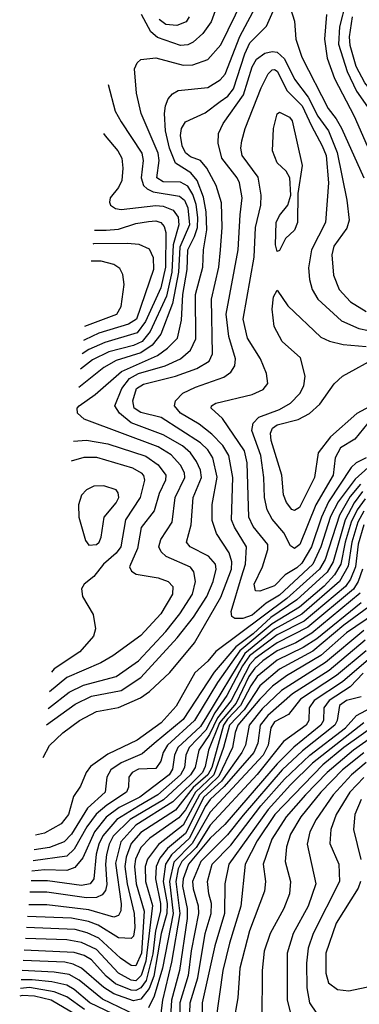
# Model space of a CAD drawing. Extents: x 997026 to 1115308, y 536381 to 619039.
# Tile 7 of 256: x 998805 to 1000177, y 547629 to 551604. Entities that reach past the tile are written whole.
import ezdxf

# ---------------------------------------------------------------- set-up
doc = ezdxf.new("R2010")
doc.units = 0

msp = doc.modelspace()

# ---------------------------------------------------------------- linework, layer by layer
at = {"layer": '0CON20XD'}
for points in [[(998900.2, 548624.9), (998925, 548673.1), (998980, 548725), (999046.8, 548775), (999115, 548811.4), (999205, 548827), (999293.5, 548866.5), (999329, 548891), (999412.2, 548967.8), (999511.9, 549088.1), (999617.3, 549272.7), (999661.1, 549385), (999662.8, 549415), (999652, 549452), (999599.8, 549529.8), (999582.6, 549582.6), (999582.8, 549647.2), (999603.6, 549756.4), (999585.9, 549835), (999565, 549867), (999535, 549895.5), (999377.3, 549997.3), (999295, 550017.7), (999267.4, 550035), (999262.2, 550065), (999277.5, 550115), (999305, 550132.3), (999435, 550164.2), (999521.5, 550195), (999570.3, 550225), (999583.8, 550255), (999580.3, 550475), (999609.2, 550605), (999617, 550675), (999623.2, 550765), (999620.2, 550865), (999598.9, 550935), (999561.6, 551005), (999535.2, 551035.2), (999495, 551050.5), (999475, 551066), (999461.2, 551095), (999454.2, 551135.8), (999458.8, 551165), (999475, 551190.9), (999555, 551228.2), (999615, 551273.7), (999645.5, 551294.6), (999669.3, 551325), (999714.2, 551465.8), (999735, 551509.8), (999802.3, 551577.7), (999835, 551650)], [(998913.2, 548756.3), (999029.1, 548840.9), (999095, 548873.2), (999214.5, 548895.5), (999295, 548947.5), (999442, 549108), (999507.8, 549192.2), (999561.5, 549275), (999587.1, 549335), (999598.6, 549385), (999596.3, 549405), (999568.5, 549438.5), (999493.6, 549475), (999479.3, 549495), (999497.8, 549565), (999506.7, 549675), (999540.3, 549755), (999536.2, 549785), (999519.8, 549820.2), (999495.1, 549855.1), (999463.3, 549883.3), (999385, 549927.2), (999255, 549976.7), (999208.3, 550015), (999190, 550045), (999218.3, 550115), (999249.4, 550155), (999285, 550175.3), (999393.5, 550206.5), (999454.7, 550235), (999495, 550270.3), (999516.9, 550315), (999515.5, 550494.5), (999545.5, 550605), (999547.5, 550675), (999560.6, 550755), (999558.6, 550828.6), (999547.6, 550887.6), (999522, 550955), (999496, 550985), (999434.5, 551024.5), (999410.5, 551085), (999394.8, 551155.2), (999390.2, 551225), (999393.7, 551256.3), (999405, 551284.2), (999421.9, 551305), (999445, 551317.5), (999565, 551330.5), (999615, 551361.2), (999635, 551384.6), (999694.1, 551535.9), (999769.2, 551675)], [(998919.7, 548823.4), (998925, 548826.7), (999005, 548889.4), (999062.8, 548917.2), (999195, 548952.6), (999285, 549015.6), (999395, 549133.5), (999452.1, 549205), (999503.1, 549285), (999515.2, 549335), (999508.4, 549375), (999495, 549393.1), (999396.7, 549436.7), (999376.6, 549455), (999367.4, 549475), (999375.8, 549505), (999420.6, 549575), (999433.7, 549675), (999472.7, 549755), (999470.5, 549775), (999454.4, 549805), (999416.5, 549846.5), (999365, 549879.1), (999065, 549991.5), (999038.5, 550015), (999037.7, 550035), (999046.1, 550045), (999109.7, 550090.3), (999216.3, 550183.7), (999362.2, 550247.8), (999402.6, 550277.4), (999442.2, 550317.8), (999458.6, 550391.4), (999463.7, 550495), (999481.3, 550595), (999484.7, 550675), (999512.1, 550727.9), (999523.2, 550765), (999525.2, 550805), (999517.7, 550857.7), (999505, 550898), (999485, 550931.7), (999455, 550947.7), (999385, 550949), (999358.7, 550965), (999368.1, 551035), (999364.3, 551065), (999296.2, 551225), (999276.8, 551306.8), (999269.2, 551405), (999279.8, 551430.2), (999295, 551443.5), (999355, 551450.5), (999465, 551420.2), (999505, 551421.1), (999565, 551442.8), (999617.5, 551502.5), (999706.8, 551685)], [(999600.7, 551655), (999579.2, 551595), (999545, 551548.2), (999506.2, 551513.8), (999485, 551501.9), (999455, 551500.2), (999361.4, 551531.4), (999334.4, 551554.4), (999296.9, 551625)], [(999898.8, 551648.8), (999915, 551597.5), (999920.4, 551525), (999945, 551452.9), (1000051.6, 551245), (1000084.2, 551204.2), (1000105.6, 551165.6), (1000195.8, 550965)], [(1000122.4, 551675), (1000097.8, 551575), (1000093.3, 551505), (1000127.6, 551395), (1000165.6, 551315.6), (1000229.3, 551225)], [(999490, 551615), (999478.2, 551595), (999439.7, 551580.3), (999395, 551584.8), (999368.1, 551605)], [(1000044.8, 551625), (1000036.4, 551525), (1000048, 551448), (1000076.4, 551366.4), (1000156.8, 551215), (1000209.6, 551095)], [(1001305, 551624.5), (1001194.8, 551545), (1001065.3, 551494.7), (1001014.1, 551465.9), (1000945, 551435.1), (1000915, 551413.5), (1000894.9, 551385), (1000864, 551296), (1000843.3, 551256.7), (1000689.2, 551120.8), (1000625, 551097.3), (1000555, 551083.5), (1000485, 551084.7), (1000395, 551103), (1000343.9, 551145), (1000293.8, 551235), (1000199.4, 551349.4), (1000165.1, 551415.1), (1000139.7, 551499.7), (1000137.6, 551535), (1000150.4, 551615)], [(1000278.8, 549855), (1000161.1, 549748.9), (1000092.1, 549657.9), (1000061.5, 549598.5), (1000022.1, 549475), (999989.7, 549405), (999855, 549281.1), (999801.6, 549248.4), (999745, 549200.3), (999706.5, 549186.5), (999675, 549186.7), (999662.9, 549195), (999660, 549215), (999701.6, 549355), (999717.4, 549405), (999721, 549475), (999672.5, 549555), (999661.5, 549585), (999666.7, 549755), (999650.7, 549845), (999625.6, 549885), (999581, 549931), (999530.7, 549970.7), (999455, 550015.2), (999430.2, 550045), (999434.8, 550065.2), (999464.2, 550095.8), (999515, 550120.2), (999629.8, 550160.2), (999658.8, 550181.2), (999673.9, 550206.1), (999677.5, 550235), (999649.5, 550325), (999638.9, 550415), (999687.8, 550675), (999696.6, 550816.6), (999703.9, 550885), (999693, 550945), (999684.3, 550965), (999621.5, 551045), (999607.2, 551105), (999608.1, 551145), (999626.7, 551185), (999708.9, 551301.1), (999745, 551413.2), (999761.3, 551445), (999795, 551468.4), (999825, 551475.2), (999845, 551472.3), (999875.5, 551445.5), (999915, 551363.8), (999970.8, 551290.8), (1000009.9, 551215), (1000052.9, 551155), (1000088.1, 551068.1), (1000127.5, 550875), (1000135.8, 550795), (1000127.3, 550762.7), (1000075, 550689.6), (1000066.6, 550655), (1000072.5, 550572.5), (1000096.5, 550515), (1000141.5, 550465), (1000205, 550425.2)], [(1000205, 549834.9), (1000165.1, 549814.9), (1000144.2, 549795.8), (1000052.5, 549657.5), (1000024.1, 549595), (999983.8, 549475), (999945, 549409.7), (999925, 549390.8), (999877.3, 549362.7), (999835, 549318.5), (999775, 549296.7), (999757.7, 549297.7), (999752.7, 549325), (999785.6, 549394.4), (999808.3, 549465), (999807.7, 549485), (999747.9, 549557.9), (999730.4, 549595), (999724.5, 549815), (999713, 549863), (999624.4, 549994.4), (999578.9, 550035), (999580.6, 550045), (999597.5, 550055), (999745, 550091), (999789.3, 550110.7), (999807.3, 550135), (999802.5, 550175), (999778.1, 550235), (999725, 550317.5), (999707.9, 550395), (999753, 550645), (999758.4, 550765), (999779, 550855), (999781.2, 550895), (999768.2, 550968.1), (999704.2, 551055), (999699.2, 551085), (999702.5, 551115), (999716.3, 551165), (999780.6, 551329.4), (999808.9, 551385), (999825, 551401.2), (999835, 551402.9), (999845, 551396.4), (999886.4, 551316.4), (999945.9, 551255.9), (999983.5, 551175), (1000027.8, 551095), (1000043.2, 551055), (1000052.7, 550945), (1000040.2, 550785), (999984.8, 550675), (999972.2, 550602.2), (999976.2, 550555), (999986.2, 550515), (1000010, 550475), (1000105, 550388.6), (1000175, 550357.5), (1000215, 550348.6)], [(999162.5, 551342.1), (999190.5, 551235), (999215, 551192.1), (999298.8, 551065), (999304.1, 551035), (999296.4, 550965), (999305.7, 550935), (999320.4, 550920.4), (999345, 550909.4), (999451.5, 550891.5), (999470.5, 550875), (999485, 550843.9), (999490.8, 550775), (999452.1, 550685), (999446.7, 550585), (999422.5, 550457.5), (999375.9, 550334.1), (999340.7, 550289.3), (999295, 550259.4), (999195, 550227.8), (999145, 550199.2), (999044.2, 550119.2)], [(999845, 550667.5), (999838.9, 550695), (999841.5, 550785), (999855, 550814), (999888, 550855), (999901.2, 550895), (999896.2, 550965), (999881.7, 550991.7), (999845, 551026), (999826.7, 551075), (999830, 551165), (999845, 551223.3), (999855, 551230), (999895, 551210), (999906.4, 551195), (999946.9, 551015), (999928.3, 550901.7), (999928.2, 550785), (999915, 550754.2), (999879.4, 550720.6), (999855, 550672.5), (999845, 550667.5)], [(999144, 551144.9), (999150, 551135), (999201.4, 551075), (999218, 551045), (999222.2, 551005), (999218.4, 550955), (999205, 550926.9), (999170.7, 550885), (999167.7, 550867.7), (999172.7, 550855), (999191.7, 550841.7), (999215, 550837.7), (999355, 550854), (999385, 550851.5), (999424.9, 550834.9), (999445, 550807.1), (999448.4, 550775), (999425.2, 550695), (999419.9, 550585), (999397.9, 550487.9), (999332.1, 550345), (999299.4, 550305), (999265, 550288.5), (999165, 550262.6), (999099.1, 550230.9), (999051.4, 550192.3)], [(999107.1, 550754.2), (999155, 550753.8), (999205, 550758), (999275, 550780.5), (999325, 550789.3), (999355, 550791.7), (999375.1, 550785.1), (999389.5, 550769.5), (999395.4, 550745), (999393.8, 550605), (999375, 550521.4), (999313.8, 550385), (999280, 550340), (999149.5, 550300.5), (999085, 550272.8), (999057.6, 550254.4)], [(999101.7, 550699.5), (999105, 550700), (999241.1, 550701.1), (999287, 550697), (999328.1, 550678.1), (999344.1, 550644.1), (999345.6, 550595), (999277.1, 550395), (999245.3, 550374.7), (999125, 550337.9), (999068.3, 550311.7), (999062.9, 550308.2)], [(999068.6, 550366.2), (999197.5, 550415), (999215, 550446.2), (999226.7, 550535), (999222.5, 550575), (999209.4, 550599.4), (999185, 550615.8), (999135, 550628.4), (999094.6, 550628.3)], [(1000211.4, 549975), (1000159.1, 549910.9), (1000101.4, 549875), (1000079.7, 549835), (1000071.3, 549765), (1000001.6, 549645), (999937.6, 549485), (999915, 549468.4), (999899.9, 549479.9), (999871.7, 549531.7), (999825, 549586.8), (999804.8, 549625), (999793.8, 549675), (999791.7, 549755), (999779.5, 549845), (999743.1, 549945), (999747.9, 549975), (999771.3, 549998.7), (999855, 550030.3), (999898.9, 550055), (999937.5, 550095), (999953.7, 550125), (999958.2, 550165), (999939.2, 550239.2), (999865.6, 550305), (999833.5, 550365), (999824.6, 550435), (999831.1, 550485), (999845, 550512.5), (999888.9, 550448.9), (1000022.4, 550322.4), (1000056.4, 550306.4), (1000111.9, 550291.9), (1000205, 550285.1)], [(1000010.5, 549855), (999995.7, 549755), (999935, 549634.7), (999915, 549622), (999905, 549626.8), (999883.2, 549655), (999871.4, 549685), (999864.3, 549765), (999820.8, 549905), (999818.8, 549935), (999826.3, 549955), (999845, 549968.4), (999929.7, 549990.3), (999976.4, 550013.6), (1000018.3, 550051.7), (1000076.2, 550133.8), (1000108.9, 550165), (1000256.8, 550245)], [(1000257.7, 550062.3), (1000166.7, 550013.3), (1000060.4, 549919.6), (1000010.5, 549855)], [(999022.6, 549901.9), (999075, 549906.3), (999161.7, 549891.7), (999315, 549841), (999365, 549807.1), (999396, 549765), (999394, 549745), (999368.5, 549691.5), (999348.4, 549621.6), (999296.5, 549553.5), (999280.7, 549469.3), (999248.2, 549395), (999257.3, 549377.3), (999275.2, 549365.2), (999365, 549350.4), (999405.4, 549335), (999423.5, 549315), (999422.7, 549285), (999375.2, 549205), (999295, 549118.1), (999181.5, 549035), (999133.3, 549006.7), (998995, 548948.5), (998926, 548890.4)], [(999014.7, 549822.4), (999065, 549838), (999115, 549837.2), (999260.5, 549795), (999295.3, 549775), (999305, 549763.3), (999308.9, 549745), (999291.9, 549675), (999232.7, 549585), (999214.1, 549475), (999195, 549450), (999143.6, 549405), (999105, 549356.5), (999065.7, 549325), (999054.5, 549305.5), (999059.4, 549275), (999102.6, 549202.6), (999110.9, 549145), (999102.9, 549115), (999047.7, 549052.3), (998945, 548982.4), (998933.4, 548969)], [(1000181.7, 549728.3), (1000140.8, 549679.2), (1000097.1, 549602.9), (1000039.5, 549425), (1000016.5, 549385), (999885, 549266.6), (999597.3, 549052.7), (999565, 549014.2), (999512.5, 548967.5), (999437.2, 548832.8), (999376.7, 548765), (999280.3, 548695), (999161.4, 548638.6), (999090.6, 548589.4), (999073.1, 548565), (999050.9, 548509.1), (999022.7, 548467.3), (999003, 548395), (998973, 548357), (998905, 548319.1), (998869.3, 548312)], [(999085, 549482.9), (999115, 549484.6), (999126.2, 549495), (999133.8, 549515), (999146, 549595), (999195, 549652.7), (999205.3, 549675), (999203.5, 549693.5), (999195, 549705.5), (999145, 549722.3), (999105, 549720.8), (999075, 549706.2), (999055, 549684.2), (999042.9, 549645), (999044.5, 549595.5), (999070.9, 549500.9), (999085, 549482.9)], [(1000200.3, 549669.7), (1000168.7, 549625), (1000144.2, 549575), (1000119.7, 549495), (1000102.4, 549405), (1000077.6, 549362.4), (1000035, 549316.4), (999935, 549232.1), (999825, 549164.4), (999695, 549055.1), (999605, 548927.6), (999511.7, 548775), (999401.7, 548675), (999384.6, 548645), (999375, 548610), (999355, 548580.8), (999285, 548577.4), (999259.7, 548565), (999246.7, 548545), (999245.2, 548505), (999236.7, 548485), (999156.9, 548433.1), (999114.1, 548395.9), (999076.8, 548345), (999025, 548254.8), (998995, 548226.7), (998859, 548207.9)], [(1000190.8, 549699.2), (1000156.3, 549653.7), (1000120, 549585), (1000071.3, 549415), (1000046.9, 549373.1), (999925, 549261.3), (999820.3, 549189.7), (999748.2, 549125), (999677.8, 549072.2), (999590.7, 548969.3), (999465, 548779.1), (999348.7, 548681.3), (999300.3, 548639.7), (999215, 548603.1), (999173, 548575), (999156.8, 548545), (999150.6, 548485), (999079.3, 548420.7), (999015, 548315.2), (998985, 548284.2), (998925, 548261.8), (998863.4, 548252.6)], [(1000195, 549619.3), (1000171.6, 549575), (1000147.5, 549495), (1000132.2, 549397.8), (1000096.6, 549335), (999945, 549203.5), (999835, 549143.2), (999714.7, 549045.3), (999560.4, 548789.6), (999535, 548750.4), (999443.5, 548665), (999430.8, 548635), (999422.7, 548577.3), (999409, 548555), (999290, 548465), (999206.4, 548423.6), (999155, 548384.6), (999107.1, 548325), (999059.9, 548220.1), (999028.4, 548181.6), (998995, 548169.3), (998905, 548171.3), (998854.9, 548166.2)], [(1000195.9, 549565), (1000173.2, 549486.8), (1000161.8, 549395), (1000141.2, 549345), (1000121.6, 549315), (999955, 549175.9), (999845, 549120.4), (999734, 549035), (999704.9, 548995), (999642.7, 548875), (999594.1, 548805.9), (999557.7, 548735), (999489.9, 548665), (999477, 548635), (999470.8, 548585), (999455.1, 548555), (999363, 548475), (999285, 548429.1), (999197, 548375), (999140.8, 548309.2), (999124.3, 548275), (999114.6, 548234.6), (999104.4, 548135), (999090.4, 548115), (999055, 548108.7), (998917.8, 548127.8), (998851, 548126.8)], [(1000189.6, 549385), (1000172.1, 549335), (1000153.3, 549305), (999968.8, 549151.2), (999845, 549088.4), (999795, 549053.3), (999756.4, 549025), (999735, 549000.7), (999659.2, 548855), (999604.3, 548785.7), (999572.7, 548717.3), (999528.9, 548655), (999514.3, 548585), (999495.8, 548555), (999385.9, 548454.1), (999250.9, 548375), (999183.1, 548306.9), (999166.6, 548275), (999156.5, 548233.5), (999151.4, 548195), (999157.1, 548112.9), (999151.4, 548088.6), (999139, 548071), (999115, 548060.3), (999075, 548057.9), (998915, 548081), (998846.5, 548081.4)], [(1000180.8, 549289.2), (999985, 549127.4), (999921.5, 549088.5), (999845, 549055.4), (999787.4, 549015), (999755, 548985.5), (999731.6, 548951.6), (999679.1, 548845), (999612.9, 548765), (999567.6, 548655), (999555, 548588.2), (999543.1, 548565), (999424.4, 548445.6), (999275, 548351.8), (999214, 548285), (999191.9, 548198.1), (999215.4, 548034.6), (999214, 548006), (999205, 547987.2), (999185, 547980), (999085, 548010.6), (998915, 548029.9), (998841.5, 548030.7)], [(1000216.4, 549233.6), (1000115, 549159.3), (999989.7, 549055), (999855, 548981.1), (999775, 548914.6), (999712.1, 548817.9), (999652.2, 548755), (999629.2, 548665), (999589.9, 548555), (999515.3, 548485), (999475, 548413.9), (999448.8, 548381.2), (999331.1, 548298.9), (999295, 548261.6), (999273.2, 548215), (999268.9, 548185), (999275.5, 548115), (999307.5, 548005), (999297.6, 547835), (999275, 547783.5), (999255, 547785.6), (999212.9, 547815), (999125, 547895.1), (999077.6, 547917.7), (999029.7, 547930.3), (998832.4, 547938.8)], [(1000185, 549250), (1000005.4, 549104.6), (999950.9, 549069.1), (999845, 549018), (999765, 548952.6), (999738.8, 548915), (999697.7, 548835), (999645, 548780.5), (999628.1, 548755), (999580.9, 548585), (999565.6, 548555), (999506.1, 548503.9), (999435, 548412.7), (999295, 548322), (999255, 548278.3), (999235, 548223.1), (999230.6, 548185), (999239.5, 548115), (999268, 547995), (999270.8, 547939.2), (999265, 547903.1), (999255, 547894.5), (999205, 547897.6), (999122, 547948), (999083.2, 547963.2), (999015, 547976.8), (998836.7, 547982.5)], [(1000242.6, 549207.4), (1000125, 549127.9), (1000022.5, 549037.5), (999883.4, 548955), (999826.8, 548913.2), (999775, 548861), (999687.1, 548755), (999675.7, 548725.7), (999665.1, 548665), (999609.9, 548550.1), (999531.8, 548475), (999465, 548351.7), (999366.5, 548273.5), (999321.5, 548215), (999312.6, 548185), (999313.1, 548125), (999342.4, 548027.6), (999315, 547802.6), (999296.6, 547745), (999275, 547723.8), (999255, 547726.3), (999205, 547754), (999115, 547849.6), (999055, 547877.7), (998995, 547888.8), (998828.1, 547894.9)], [(1000195, 549137.5), (1000040.8, 549009.2), (999862.7, 548895), (999785, 548821), (999732.8, 548755), (999717.6, 548675), (999702.3, 548645), (999620.1, 548529.9), (999549.7, 548465), (999475, 548317.7), (999402.8, 548257.2), (999371, 548219), (999357.1, 548185), (999353.2, 548135), (999374, 548035), (999374.5, 548005), (999353.2, 547925), (999342.9, 547832.9), (999315.5, 547725), (999295, 547695.1), (999275, 547683.7), (999255, 547685.9), (999191.7, 547711.7), (999155, 547742.3), (999095, 547807.6), (999065.4, 547825.4), (999025, 547838.4), (998823.4, 547847)], [(1000201.4, 549098.6), (1000055, 548976.8), (999907.3, 548882.7), (999807.2, 548795), (999777.1, 548755), (999766.9, 548683.1), (999751.2, 548645), (999631.8, 548508.2), (999575, 548455.6), (999555, 548427.4), (999491.1, 548298.9), (999418.4, 548231.6), (999394.8, 548195), (999384.8, 548125), (999400.5, 548035), (999399.6, 547995), (999376.7, 547915), (999347.7, 547742.3), (999327.7, 547692.3), (999295, 547650), (999265, 547642.1), (999185, 547670.8), (999145, 547695.9), (999055, 547774.9), (999021, 547791), (998988.1, 547798.1), (998819.3, 547805.9)], [(1000205, 549055.8), (1000085, 548955.5), (999940, 548860), (999891.8, 548798.2), (999835, 548769.7), (999819.6, 548745), (999809.3, 548675), (999788.3, 548635), (999575, 548404.6), (999502.6, 548277.4), (999427.9, 548202.1), (999410.9, 548125), (999424.9, 547995), (999382.6, 547775), (999348, 547662), (999325.5, 547614.5)], [(1000215, 549020.3), (1000108.9, 548931.1), (999994.8, 548855), (999975.1, 548825), (999973, 548775), (999963.2, 548755), (999870.9, 548689.1), (999765, 548557.1), (999575, 548351.8), (999518, 548262), (999460.2, 548205), (999445.9, 548175), (999435.7, 548125), (999451.6, 547995), (999419, 547799), (999382.3, 547645), (999360.2, 547475)], [(1000192.8, 548965), (1000139.7, 548910.3), (1000055.1, 548855), (1000034.6, 548825), (1000032.2, 548775), (1000022.5, 548755), (999912.8, 548667.2), (999845, 548600), (999633.6, 548355), (999575, 548299.9), (999487.5, 548195), (999465, 548135.3), (999462.9, 548105), (999482.2, 548015), (999481.9, 547975), (999450.4, 547765), (999418.5, 547645), (999404.7, 547425.3)], [(1000185, 548870.3), (1000125, 548854.6), (1000096.7, 548835), (1000088, 548775), (1000078.1, 548755), (999947.9, 548652.1), (999865.8, 548575), (999707.9, 548392.1), (999645, 548313.2), (999537.1, 548205), (999504, 548125), (999505.4, 548095), (999526.8, 548026.8), (999528, 547995), (999498.6, 547845), (999486.1, 547745), (999452.5, 547635), (999447.5, 547352.5)], [(999487.9, 547465), (999494.2, 547635), (999524.3, 547735.7), (999554.5, 547915), (999578.4, 547995), (999579.6, 548035), (999569.8, 548075), (999563.9, 548125), (999582.6, 548195), (999658.4, 548271.6), (999780.1, 548429.9), (999875, 548538), (999977.1, 548635), (1000122.1, 548745), (1000165.8, 548794.2), (1000241.2, 548835)], [(1000195, 548765.7), (999988.2, 548601.8), (999899.1, 548515), (999808.6, 548415), (999649.5, 548195), (999633.8, 548115), (999632.4, 547995), (999593.6, 547865), (999542.3, 547635), (999540, 547475)], [(1000255, 548765.3), (1000114.6, 548665.4), (1000029.6, 548595), (999836.3, 548395), (999765, 548288.1), (999716.2, 548195), (999698.6, 548025), (999652.3, 547875), (999626.2, 547765), (999597.6, 547565)], [(1000239.4, 548715), (1000153.8, 548655), (1000047, 548565), (999959.9, 548475), (999881.4, 548385), (999823.2, 548295), (999788.9, 548195), (999797.7, 548125), (999794.8, 548085), (999733.4, 547925), (999695.2, 547774.8), (999685.9, 547654.1), (999668.4, 547555)], [(1000195, 548643.8), (1000110, 548575), (1000022.4, 548485), (999941.6, 548385), (999899, 548315), (999882.8, 548265), (999877.4, 548205), (999899.7, 548125), (999895.3, 548075), (999872.1, 548015), (999817.1, 547915), (999792.7, 547842.7), (999784.2, 547765), (999783.7, 547563.7)], [(1000205, 548604.6), (1000145.1, 548555), (1000071.5, 548475), (1000002.4, 548375), (999977.8, 548325), (999966.9, 548275), (1000001.2, 548115), (999970.9, 548025), (999910.4, 547915), (999885.7, 547835), (999885.7, 547645.7), (999897.7, 547597.7)], [(1000195, 548544.2), (1000139.2, 548485), (1000083.4, 548395), (1000062.2, 548335), (1000058.3, 548278.3), (1000094.2, 548195), (1000097.6, 548125), (999991, 547915), (999970.5, 547855), (999963.8, 547795), (999965.8, 547695.8), (999975.7, 547635), (1000005, 547592.5)], [(1000185.2, 548455), (1000159.8, 548395), (1000153.8, 548335), (1000183.2, 548213.2)], [(1000181.6, 548125), (1000172.8, 548097.2), (1000083.4, 547956.6), (1000041.9, 547835), (1000042.2, 547755), (1000053.4, 547715), (1000088.7, 547688.7), (1000135, 547683.5)], [(999275, 547584.5), (999139.7, 547649.7), (999045, 547726.2), (999005, 547748.9), (998945, 547758), (998815.3, 547764.7)], [(999213, 547575), (999088.6, 547635), (999025, 547688.7), (998995, 547706), (998935, 547720), (998855, 547727.6), (998811.6, 547727.1)], [(999067.5, 547607.5), (998995, 547658.9), (998945, 547679.3), (998845, 547695.9), (998808.1, 547692.1)], [(1000135, 547683.5), (1000275, 547712.9)], [(999053.9, 547573.9), (998932.6, 547645), (998865, 547661.2), (998815, 547663.7), (998805.1, 547661.5)]]:
    msp.add_lwpolyline(points, dxfattribs=at)

doc.saveas('drawing.dxf')
